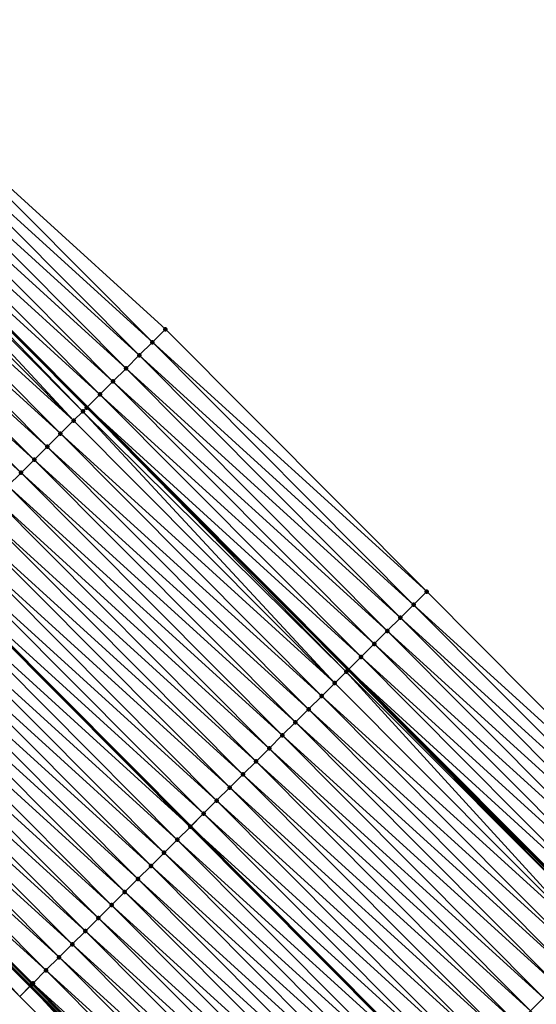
# Model space of a CAD drawing. Header units: feet. Extents: x 2017424 to 2024169, y 808042 to 818730.
# Tile 201 of 256: x 2020049 to 2020077, y 816366 to 816419. Entities that reach past the tile are written whole.
import ezdxf

# ---------------------------------------------------------------- set-up
doc = ezdxf.new("R2010")
doc.units = ezdxf.units.FT
doc.header["$MEASUREMENT"] = 0
for name, color, linetype, lineweight in [('EP_Travel Lane', 172, 'Continuous', 53), ('NB-Road Shots', 141, 'Continuous', 100), ('NB-Road X-Section', 40, 'Continuous', 13), ('STRIPING', 60, 'Continuous', 53)]:
    doc.layers.add(name, color=color, linetype=linetype, lineweight=lineweight)
doc.layers.add('I-77-MM15-17_NB-Surface-BORDER', color=7, linetype='Continuous')
doc.layers.add('I-77-MM15-17_NB-Surface-TIN', color=7, linetype='Continuous')

msp = doc.modelspace()

# ---------------------------------------------------------------- linework, layer by layer
at = {"layer": 'EP_Travel Lane'}
for points in [[(2020024.174802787, 816426.1364230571, 252.6429025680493), (2020038.290999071, 816411.9687442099, 252.5400440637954), (2020052.407135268, 816397.801125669, 252.4234063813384), (2020066.523231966, 816383.633546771, 252.2976877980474), (2020080.639307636, 816369.4659889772, 252.1671567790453), (2020094.755439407, 816355.298374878, 252.0494900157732), (2020108.871535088, 816341.1307970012, 251.9235514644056), (2020122.981531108, 816326.9878504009, 251.8133370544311), (2020137.116556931, 816312.8390451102, 251.7022013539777), (2020151.2515115, 816298.6903111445, 251.5728941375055), (2020165.386503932, 816284.5415392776, 251.4532394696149), (2020179.521550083, 816270.3927136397, 251.3472764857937), (2020193.656569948, 816256.2439143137, 251.2345956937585), (2020207.791639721, 816242.0950650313, 251.1346566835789), (2020221.926700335, 816227.9462249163, 251.0323693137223), (2020236.061735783, 816213.7974099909, 250.9236888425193), (2020250.196783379, 816199.6485829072, 250.8180728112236), (2020264.331814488, 816185.4993789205, 250.7127323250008), (2020278.466357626, 816171.3502540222, 250.5824235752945), (2020292.600869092, 816157.2011608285, 250.4449508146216), (2020306.735364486, 816143.052083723, 250.3038613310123), (2020320.869865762, 816128.903000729, 250.1640749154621)], [(2019992.839681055, 816423.1716852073, 253.2668412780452), (2020006.963552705, 816409.0117058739, 253.1565400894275), (2020021.087392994, 816394.8517579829, 253.03906060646), (2020035.211288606, 816380.6917546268, 252.9342555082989), (2020049.335151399, 816366.5317841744, 252.8219453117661), (2020063.459011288, 816352.3718166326, 252.7089502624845), (2020077.582784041, 816338.2119364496, 252.5759837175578), (2020091.706592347, 816324.0520206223, 252.4511570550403), (2020105.857211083, 816309.8762090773, 252.3227934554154), (2020119.992171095, 816295.7274696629, 252.1948623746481), (2020134.12716521, 816281.578696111, 252.0756448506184), (2020148.262167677, 816267.4299142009, 251.9585464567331), (2020162.397203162, 816253.2810992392, 251.8498517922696), (2020176.532263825, 816239.1322590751, 251.7476008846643), (2020190.667283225, 816224.9834602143, 251.6347999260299), (2020204.802320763, 816210.8346431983, 251.5266407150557), (2020218.937365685, 816196.6858187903, 251.4203377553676), (2020233.072381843, 816182.537023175, 251.3067483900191), (2020247.207159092, 816168.3880928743, 251.1935395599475), (2020261.341769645, 816154.2389423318, 251.0737336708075), (2020275.476418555, 816140.0897533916, 250.9626052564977), (2020289.610954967, 816125.9406770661, 250.826026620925), (2020303.745453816, 816111.7916383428, 250.6809946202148), (2020317.880009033, 816097.6425431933, 250.5486849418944)]]:
    msp.add_polyline3d(points, dxfattribs=at)
at = {"layer": 'I-77-MM15-17_NB-Surface-BORDER', "color": 3, "linetype": 'Continuous', "lineweight": -3}
for points in [[(2020027.009934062, 816428.9591917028, 252.3410633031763), (2020041.823034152, 816415.4853274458, 252.1697914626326), (2020056.636111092, 816402.0114864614, 251.993218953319), (2020070.74031327, 816387.8323110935, 251.8404894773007), (2020084.84456419, 816373.6530867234, 251.6989769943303), (2020098.948976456, 816359.4737001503, 251.5945066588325), (2020113.05333829, 816345.2943642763, 251.4784700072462), (2020127.148645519, 816331.1541688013, 251.397747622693), (2020140.57643914, 816316.2983815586, 251.3424818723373), (2020154.711350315, 816302.1496904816, 251.2021863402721), (2020168.139211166, 816287.2938359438, 251.1640300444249), (2020182.981408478, 816273.8520722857, 250.9816988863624), (2020197.116421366, 816259.7032793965, 250.8673031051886), (2020211.958686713, 816246.2614476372, 250.7023140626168), (2020226.093696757, 816232.1126575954, 250.5872110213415), (2020240.935940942, 816218.670847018, 250.416837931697), (2020254.363751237, 816203.8150430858, 250.3657764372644), (2020268.498717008, 816189.6659138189, 250.2696348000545), (2020282.63332753, 816175.5167418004, 250.1522604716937), (2020296.060671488, 816160.6606227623, 250.0810252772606), (2020310.195268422, 816146.5114643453, 249.9605953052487), (2020324.329785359, 816132.3623860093, 249.8220439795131)], [(2020317.248829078, 816097.0120964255, 250.539235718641), (2020303.158795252, 816111.2055821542, 250.6811507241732), (2020288.971237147, 816125.3016377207, 250.8237524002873), (2020274.729474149, 816139.3436045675, 250.9595687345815), (2020260.333417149, 816153.2317559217, 251.059228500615), (2020246.104638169, 816167.2868228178, 251.1804058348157), (2020232.436410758, 816181.901764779, 251.2948643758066), (2020217.593905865, 816195.343836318, 251.3988195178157), (2020203.611628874, 816209.6452403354, 251.5101614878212), (2020189.613945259, 816223.9313080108, 251.6144337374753), (2020175.794419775, 816238.3952131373, 251.7374749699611), (2020161.666832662, 816252.5514453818, 251.8491749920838), (2020147.795732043, 816266.9639683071, 251.9540292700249), (2020133.637683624, 816281.0897299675, 252.070712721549), (2020119.391364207, 816295.1273147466, 252.1863497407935), (2020105.061748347, 816309.0815927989, 252.3136572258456), (2020090.892849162, 816323.2427788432, 252.4283380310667), (2020076.974833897, 816337.6073539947, 252.5583992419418), (2020062.870558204, 816351.7866032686, 252.694222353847), (2020048.766186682, 816365.9659488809, 252.8080506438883), (2020034.477611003, 816379.9621572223, 252.911190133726), (2020020.642578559, 816394.4093375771, 253.0342317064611), (2020006.644911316, 816408.694767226, 253.1544835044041), (2019992.554436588, 816422.8879319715, 253.2687956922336)]]:
    msp.add_polyline3d(points, dxfattribs=at)
at = {"layer": 'I-77-MM15-17_NB-Surface-TIN', "color": 128, "linetype": 'Continuous', "lineweight": -3}
for points in [[(2020055.927403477, 816401.3059840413, 252.0554788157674), (2020041.823034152, 816415.4853274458, 252.1697914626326), (2020041.114364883, 816414.7797864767, 252.2408595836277)], [(2020055.927403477, 816401.3059840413, 252.0554788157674), (2020056.636111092, 816402.0114864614, 251.993218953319), (2020041.823034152, 816415.4853274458, 252.1697914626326)], [(2020055.218708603, 816400.6004688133, 252.1206649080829), (2020041.114364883, 816414.7797864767, 252.2408595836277), (2020040.405687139, 816414.0742540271, 252.3099812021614)], [(2020055.218708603, 816400.6004688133, 252.1206649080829), (2020055.927403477, 816401.3059840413, 252.0554788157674), (2020041.114364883, 816414.7797864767, 252.2408595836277)], [(2020054.510042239, 816399.8949249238, 252.1923994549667), (2020040.405687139, 816414.0742540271, 252.3099812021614), (2020039.697036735, 816413.3686940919, 252.3853825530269)], [(2020054.510042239, 816399.8949249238, 252.1923994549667), (2020055.218708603, 816400.6004688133, 252.1206649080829), (2020040.405687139, 816414.0742540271, 252.3099812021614)], [(2020053.801410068, 816399.1893466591, 252.2719878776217), (2020039.697036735, 816413.3686940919, 252.3853825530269), (2020038.988415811, 816412.66310452, 252.4675551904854)], [(2020053.801410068, 816399.1893466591, 252.2719878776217), (2020054.510042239, 816399.8949249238, 252.1923994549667), (2020039.697036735, 816413.3686940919, 252.3853825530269)], [(2020053.092815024, 816398.4837310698, 252.3601039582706), (2020038.988415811, 816412.66310452, 252.4675551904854), (2020038.290999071, 816411.9687442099, 252.5400440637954)], [(2020053.092815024, 816398.4837310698, 252.3601039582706), (2020053.801410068, 816399.1893466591, 252.2719878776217), (2020038.988415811, 816412.66310452, 252.4675551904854)], [(2020052.177258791, 816397.5723458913, 252.4370478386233), (2020038.279757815, 816411.9575522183, 252.5412124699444), (2020038.062259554, 816411.7410827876, 252.5551319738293)], [(2020038.279757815, 816411.9575522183, 252.5412124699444), (2020052.407135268, 816397.801125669, 252.4234063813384), (2020038.290999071, 816411.9687442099, 252.5400440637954)], [(2020052.384121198, 816397.7782147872, 252.4255310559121), (2020052.407135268, 816397.801125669, 252.4234063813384), (2020038.279757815, 816411.9575522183, 252.5412124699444)], [(2020052.177258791, 816397.5723458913, 252.4370478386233), (2020052.384121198, 816397.7782147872, 252.4255310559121), (2020038.279757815, 816411.9575522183, 252.5412124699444)], [(2020053.092815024, 816398.4837310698, 252.3601039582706), (2020038.290999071, 816411.9687442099, 252.5400440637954), (2020052.407135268, 816397.801125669, 252.4234063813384)], [(2020051.675247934, 816397.0728788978, 252.4497429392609), (2020038.062259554, 816411.7410827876, 252.5551319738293), (2020037.570889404, 816411.2522114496, 252.5665399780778)], [(2020051.675247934, 816397.0728788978, 252.4497429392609), (2020052.177258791, 816397.5723458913, 252.4370478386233), (2020038.062259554, 816411.7410827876, 252.5551319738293)], [(2020051.675247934, 816397.0728788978, 252.4497429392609), (2020037.570889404, 816411.2522114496, 252.5665399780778), (2020036.862018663, 816410.5468730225, 252.591332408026)], [(2020050.966383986, 816396.3675336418, 252.476094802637), (2020036.862018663, 816410.5468730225, 252.591332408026), (2020036.153154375, 816409.8415281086, 252.6176069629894)], [(2020050.966383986, 816396.3675336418, 252.476094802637), (2020051.675247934, 816397.0728788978, 252.4497429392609), (2020036.862018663, 816410.5468730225, 252.591332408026)], [(2020050.257512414, 816395.6621960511, 252.5006953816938), (2020036.153154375, 816409.8415281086, 252.6176069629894), (2020035.444302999, 816409.1361702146, 252.646847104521)], [(2020050.257512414, 816395.6621960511, 252.5006953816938), (2020050.966383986, 816396.3675336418, 252.476094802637), (2020036.153154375, 816409.8415281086, 252.6176069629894)], [(2020049.548666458, 816394.9568327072, 252.5311798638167), (2020035.444302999, 816409.1361702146, 252.646847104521), (2020034.735437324, 816408.4308266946, 252.672803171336)], [(2020049.548666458, 816394.9568327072, 252.5311798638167), (2020050.257512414, 816395.6621960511, 252.5006953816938), (2020035.444302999, 816409.1361702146, 252.646847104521)], [(2020048.839812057, 816394.2514778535, 252.5597245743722), (2020034.735437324, 816408.4308266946, 252.672803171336), (2020034.026560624, 816407.7254942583, 252.6962268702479)], [(2020048.839812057, 816394.2514778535, 252.5597245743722), (2020049.548666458, 816394.9568327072, 252.5311798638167), (2020034.735437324, 816408.4308266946, 252.672803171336)], [(2020048.130926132, 816393.5461546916, 252.581028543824), (2020048.839812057, 816394.2514778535, 252.5597245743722), (2020034.026560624, 816407.7254942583, 252.6962268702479)], [(2020070.74031327, 816387.8323110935, 251.8404894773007), (2020056.636111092, 816402.0114864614, 251.993218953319), (2020055.927403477, 816401.3059840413, 252.0554788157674)], [(2020070.031625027, 816387.1267891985, 251.9071996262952), (2020055.927403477, 816401.3059840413, 252.0554788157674), (2020055.218708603, 816400.6004688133, 252.1206649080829)], [(2020070.031625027, 816387.1267891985, 251.9071996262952), (2020070.74031327, 816387.8323110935, 251.8404894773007), (2020055.927403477, 816401.3059840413, 252.0554788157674)], [(2020069.322933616, 816386.4212704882, 251.9731821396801), (2020055.218708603, 816400.6004688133, 252.1206649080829), (2020054.510042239, 816399.8949249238, 252.1923994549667)], [(2020069.322933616, 816386.4212704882, 251.9731821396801), (2020070.031625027, 816387.1267891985, 251.9071996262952), (2020055.218708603, 816400.6004688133, 252.1206649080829)], [(2020068.614292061, 816385.7157016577, 252.0506158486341), (2020054.510042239, 816399.8949249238, 252.1923994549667), (2020053.801410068, 816399.1893466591, 252.2719878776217)], [(2020068.614292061, 816385.7157016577, 252.0506158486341), (2020069.322933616, 816386.4212704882, 251.9731821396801), (2020054.510042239, 816399.8949249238, 252.1923994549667)], [(2020067.905617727, 816385.0101657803, 252.120520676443), (2020053.801410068, 816399.1893466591, 252.2719878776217), (2020053.092815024, 816398.4837310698, 252.3601039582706)], [(2020067.905617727, 816385.0101657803, 252.120520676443), (2020068.614292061, 816385.7157016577, 252.0506158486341), (2020053.801410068, 816399.1893466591, 252.2719878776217)], [(2020067.197077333, 816384.3044952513, 252.2211898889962), (2020053.092815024, 816398.4837310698, 252.3601039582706), (2020052.407135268, 816397.801125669, 252.4234063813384)], [(2020067.197077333, 816384.3044952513, 252.2211898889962), (2020067.905617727, 816385.0101657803, 252.120520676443), (2020053.092815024, 816398.4837310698, 252.3601039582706)], [(2020065.77956123, 816382.8935918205, 252.3225417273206), (2020052.177258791, 816397.5723458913, 252.4370478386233), (2020051.675247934, 816397.0728788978, 252.4497429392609)], [(2020066.392207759, 816383.5031295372, 252.30754413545), (2020052.384121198, 816397.7782147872, 252.4255310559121), (2020052.177258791, 816397.5723458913, 252.4370478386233)], [(2020065.77956123, 816382.8935918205, 252.3225417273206), (2020066.392207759, 816383.5031295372, 252.30754413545), (2020052.177258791, 816397.5723458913, 252.4370478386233)], [(2020052.384121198, 816397.7782147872, 252.4255310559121), (2020066.523231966, 816383.633546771, 252.2976877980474), (2020052.407135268, 816397.801125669, 252.4234063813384)], [(2020066.488448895, 816383.5989132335, 252.3016365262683), (2020066.523231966, 816383.633546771, 252.2976877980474), (2020052.384121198, 816397.7782147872, 252.4255310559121)], [(2020066.392207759, 816383.5031295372, 252.30754413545), (2020066.488448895, 816383.5989132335, 252.3016365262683), (2020052.384121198, 816397.7782147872, 252.4255310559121)], [(2020067.197077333, 816384.3044952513, 252.2211898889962), (2020052.407135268, 816397.801125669, 252.4234063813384), (2020066.523231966, 816383.633546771, 252.2976877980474)], [(2020065.77956123, 816382.8935918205, 252.3225417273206), (2020051.675247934, 816397.0728788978, 252.4497429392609), (2020050.966383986, 816396.3675336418, 252.476094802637)], [(2020065.070694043, 816382.1882498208, 252.3481504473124), (2020050.966383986, 816396.3675336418, 252.476094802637), (2020050.257512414, 816395.6621960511, 252.5006953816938)], [(2020065.070694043, 816382.1882498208, 252.3481504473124), (2020065.77956123, 816382.8935918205, 252.3225417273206), (2020050.966383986, 816396.3675336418, 252.476094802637)], [(2020064.361821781, 816381.4829129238, 252.3725933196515), (2020050.257512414, 816395.6621960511, 252.5006953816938), (2020049.548666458, 816394.9568327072, 252.5311798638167)], [(2020064.361821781, 816381.4829129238, 252.3725933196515), (2020065.070694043, 816382.1882498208, 252.3481504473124), (2020050.257512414, 816395.6621960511, 252.5006953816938)], [(2020063.652970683, 816380.7775547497, 252.4018974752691), (2020049.548666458, 816394.9568327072, 252.5311798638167), (2020048.839812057, 816394.2514778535, 252.5597245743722)], [(2020063.652970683, 816380.7775547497, 252.4018974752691), (2020064.361821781, 816381.4829129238, 252.3725933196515), (2020049.548666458, 816394.9568327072, 252.5311798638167)], [(2020062.944128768, 816380.0721873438, 252.4333108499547), (2020048.839812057, 816394.2514778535, 252.5597245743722), (2020048.130926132, 816393.5461546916, 252.581028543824)], [(2020062.944128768, 816380.0721873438, 252.4333108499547), (2020063.652970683, 816380.7775547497, 252.4018974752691), (2020048.839812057, 816394.2514778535, 252.5597245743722)], [(2020062.235241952, 816379.3668650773, 252.4544110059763), (2020048.130926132, 816393.5461546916, 252.581028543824), (2020047.422031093, 816392.840840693, 252.600238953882)], [(2020062.235241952, 816379.3668650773, 252.4544110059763), (2020062.944128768, 816380.0721873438, 252.4333108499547), (2020048.130926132, 816393.5461546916, 252.581028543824)], [(2020061.526340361, 816378.6615576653, 252.4721173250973), (2020047.422031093, 816392.840840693, 252.600238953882), (2020046.713135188, 816392.1355275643, 252.6192505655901)], [(2020061.526340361, 816378.6615576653, 252.4721173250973), (2020062.235241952, 816379.3668650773, 252.4544110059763), (2020047.422031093, 816392.840840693, 252.600238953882)], [(2020060.817448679, 816377.9562402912, 252.4920997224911), (2020046.713135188, 816392.1355275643, 252.6192505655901), (2020046.004243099, 816391.4302105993, 252.6391386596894)], [(2020060.817448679, 816377.9562402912, 252.4920997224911), (2020061.526340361, 816378.6615576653, 252.4721173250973), (2020046.713135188, 816392.1355275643, 252.6192505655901)], [(2020060.108559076, 816377.2509208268, 252.5125596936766), (2020046.004243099, 816391.4302105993, 252.6391386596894), (2020045.295375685, 816390.7248688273, 252.6646945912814)], [(2020060.108559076, 816377.2509208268, 252.5125596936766), (2020060.817448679, 816377.9562402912, 252.4920997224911), (2020046.004243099, 816391.4302105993, 252.6391386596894)], [(2020059.399690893, 816376.5455798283, 252.5379396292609), (2020045.295375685, 816390.7248688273, 252.6646945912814), (2020044.586507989, 816390.0195273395, 252.6901855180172)], [(2020059.399690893, 816376.5455798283, 252.5379396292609), (2020060.108559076, 816377.2509208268, 252.5125596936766), (2020045.295375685, 816390.7248688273, 252.6646945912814)], [(2020058.690833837, 816375.8402276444, 252.5658751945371), (2020044.586507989, 816390.0195273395, 252.6901855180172), (2020043.885685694, 816389.322309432, 252.7018126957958)], [(2020058.690833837, 816375.8402276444, 252.5658751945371), (2020059.399690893, 816376.5455798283, 252.5379396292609), (2020044.586507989, 816390.0195273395, 252.6901855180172)], [(2020057.981912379, 816375.1349402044, 252.5790184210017), (2020043.87758052, 816389.314245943, 252.7019471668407), (2020043.16868591, 816388.6089315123, 252.7212562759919)], [(2020043.87758052, 816389.314245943, 252.7019471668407), (2020057.990017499, 816375.1430037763, 252.5788681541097), (2020043.885685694, 816389.322309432, 252.7018126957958)], [(2020057.981912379, 816375.1349402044, 252.5790184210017), (2020057.990017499, 816375.1430037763, 252.5788681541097), (2020043.87758052, 816389.314245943, 252.7019471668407)], [(2020058.690833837, 816375.8402276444, 252.5658751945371), (2020043.885685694, 816389.322309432, 252.7018126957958), (2020057.990017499, 816375.1430037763, 252.5788681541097)], [(2020057.273039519, 816374.4296039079, 252.603324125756), (2020043.16868591, 816388.6089315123, 252.7212562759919), (2020042.459784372, 816387.9036240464, 252.7389740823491)], [(2020057.273039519, 816374.4296039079, 252.603324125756), (2020057.981912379, 816375.1349402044, 252.5790184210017), (2020043.16868591, 816388.6089315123, 252.7212562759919)], [(2020056.564155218, 816373.7242791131, 252.625001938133), (2020042.459784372, 816387.9036240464, 252.7389740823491), (2020041.750896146, 816387.1983031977, 252.7597495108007)], [(2020056.564155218, 816373.7242791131, 252.625001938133), (2020057.273039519, 816374.4296039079, 252.603324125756), (2020042.459784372, 816387.9036240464, 252.7389740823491)], [(2020084.84456419, 816373.6530867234, 251.6989769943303), (2020070.74031327, 816387.8323110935, 251.8404894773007), (2020070.031625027, 816387.1267891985, 251.9071996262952)], [(2020055.855272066, 816373.0189531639, 252.6469435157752), (2020041.750896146, 816387.1983031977, 252.7597495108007), (2020041.042018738, 816386.4929714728, 252.7830099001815)], [(2020055.855272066, 816373.0189531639, 252.6469435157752), (2020056.564155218, 816373.7242791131, 252.625001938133), (2020041.750896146, 816387.1983031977, 252.7597495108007)], [(2020084.135894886, 816372.9475457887, 251.7700366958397), (2020070.031625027, 816387.1267891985, 251.9071996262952), (2020069.322933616, 816386.4212704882, 251.9731821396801)], [(2020084.135894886, 816372.9475457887, 251.7700366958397), (2020084.84456419, 816373.6530867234, 251.6989769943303), (2020070.031625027, 816387.1267891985, 251.9071996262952)], [(2020055.146377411, 816372.3136387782, 252.6662431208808), (2020041.042018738, 816386.4929714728, 252.7830099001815), (2020040.333148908, 816385.787632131, 252.8080105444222)], [(2020055.146377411, 816372.3136387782, 252.6662431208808), (2020055.855272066, 816373.0189531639, 252.6469435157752), (2020041.042018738, 816386.4929714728, 252.7830099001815)], [(2020083.427229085, 816372.2420013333, 251.8419007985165), (2020069.322933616, 816386.4212704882, 251.9731821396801), (2020068.614292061, 816385.7157016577, 252.0506158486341)], [(2020083.427229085, 816372.2420013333, 251.8419007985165), (2020084.135894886, 816372.9475457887, 251.7700366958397), (2020069.322933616, 816386.4212704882, 251.9731821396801)], [(2020054.437504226, 816371.6083028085, 252.6904741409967), (2020040.333148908, 816385.787632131, 252.8080105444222), (2020039.624263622, 816385.0823083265, 252.8294613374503)], [(2020054.437504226, 816371.6083028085, 252.6904741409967), (2020055.146377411, 816372.3136387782, 252.6662431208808), (2020040.333148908, 816385.787632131, 252.8080105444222)], [(2020082.718588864, 816371.5364311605, 251.9196406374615), (2020068.614292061, 816385.7157016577, 252.0506158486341), (2020067.905617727, 816385.0101657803, 252.120520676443)], [(2020082.718588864, 816371.5364311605, 251.9196406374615), (2020083.427229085, 816372.2420013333, 251.8419007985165), (2020068.614292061, 816385.7157016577, 252.0506158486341)], [(2020053.728621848, 816370.902976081, 252.7125935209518), (2020039.624263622, 816385.0823083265, 252.8294613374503), (2020038.915353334, 816384.3770096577, 252.8451692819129)], [(2020053.728621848, 816370.902976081, 252.7125935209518), (2020054.437504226, 816371.6083028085, 252.6904741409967), (2020039.624263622, 816385.0823083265, 252.8294613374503)], [(2020082.009926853, 816370.8308828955, 251.9923751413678), (2020067.905617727, 816385.0101657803, 252.120520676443), (2020067.197077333, 816384.3044952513, 252.2211898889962)], [(2020082.009926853, 816370.8308828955, 251.9923751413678), (2020082.718588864, 816371.5364311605, 251.9196406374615), (2020067.905617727, 816385.0101657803, 252.120520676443)], [(2020053.019723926, 816370.1976649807, 252.7311425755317), (2020038.915353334, 816384.3770096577, 252.8451692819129), (2020038.206416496, 816383.6717376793, 252.8547791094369)], [(2020053.019723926, 816370.1976649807, 252.7311425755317), (2020053.728621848, 816370.902976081, 252.7125935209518), (2020038.915353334, 816384.3770096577, 252.8451692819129)], [(2020081.301401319, 816370.1251974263, 252.0964573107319), (2020067.197077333, 816384.3044952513, 252.2211898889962), (2020066.523231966, 816383.633546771, 252.2976877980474)], [(2020081.301401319, 816370.1251974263, 252.0964573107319), (2020082.009926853, 816370.8308828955, 251.9923751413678), (2020067.197077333, 816384.3044952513, 252.2211898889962)], [(2020052.310800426, 816369.4923795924, 252.7438170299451), (2020038.206416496, 816383.6717376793, 252.8547791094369), (2020037.497495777, 816382.9664494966, 252.86809123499)], [(2020052.310800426, 816369.4923795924, 252.7438170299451), (2020053.019723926, 816370.1976649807, 252.7311425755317), (2020038.206416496, 816383.6717376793, 252.8547791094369)], [(2020079.883864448, 816368.7143148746, 252.1930377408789), (2020066.392207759, 816383.5031295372, 252.30754413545), (2020065.77956123, 816382.8935918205, 252.3225417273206)], [(2020080.521808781, 816369.3490299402, 252.176512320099), (2020066.488448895, 816383.5989132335, 252.3016365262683), (2020066.392207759, 816383.5031295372, 252.30754413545)], [(2020079.883864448, 816368.7143148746, 252.1930377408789), (2020080.521808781, 816369.3490299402, 252.176512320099), (2020066.392207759, 816383.5031295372, 252.30754413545)], [(2020066.488448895, 816383.5989132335, 252.3016365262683), (2020080.639307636, 816369.4659889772, 252.1671567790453), (2020066.523231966, 816383.633546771, 252.2976877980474)], [(2020080.592752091, 816369.4196363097, 252.1721280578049), (2020080.639307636, 816369.4659889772, 252.1671567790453), (2020066.488448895, 816383.5989132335, 252.3016365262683)], [(2020080.521808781, 816369.3490299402, 252.176512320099), (2020080.592752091, 816369.4196363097, 252.1721280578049), (2020066.488448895, 816383.5989132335, 252.3016365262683)], [(2020081.301401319, 816370.1251974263, 252.0964573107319), (2020066.523231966, 816383.633546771, 252.2976877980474), (2020080.639307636, 816369.4659889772, 252.1671567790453)], [(2020051.60187175, 816368.7870994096, 252.755302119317), (2020037.497495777, 816382.9664494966, 252.86809123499), (2020036.788601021, 816382.2611352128, 252.8873667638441)], [(2020051.60187175, 816368.7870994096, 252.755302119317), (2020052.310800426, 816369.4923795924, 252.7438170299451), (2020037.497495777, 816382.9664494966, 252.86809123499)], [(2020079.883864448, 816368.7143148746, 252.1930377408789), (2020065.77956123, 816382.8935918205, 252.3225417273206), (2020065.070694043, 816382.1882498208, 252.3481504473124)], [(2020050.892965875, 816368.081796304, 252.7720245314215), (2020036.788601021, 816382.2611352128, 252.8873667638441), (2020036.079700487, 816381.5558267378, 252.905315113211)], [(2020050.892965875, 816368.081796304, 252.7720245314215), (2020051.60187175, 816368.7870994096, 252.755302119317), (2020036.788601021, 816382.2611352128, 252.8873667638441)], [(2020079.175019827, 816368.0089501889, 252.2238290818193), (2020065.070694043, 816382.1882498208, 252.3481504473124), (2020064.361821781, 816381.4829129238, 252.3725933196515)], [(2020079.175019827, 816368.0089501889, 252.2238290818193), (2020079.883864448, 816368.7143148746, 252.1930377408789), (2020065.070694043, 816382.1882498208, 252.3481504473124)], [(2020050.184073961, 816367.376479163, 252.7919537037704), (2020036.079700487, 816381.5558267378, 252.905315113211), (2020035.370854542, 816380.8504633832, 252.935802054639)], [(2020050.184073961, 816367.376479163, 252.7919537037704), (2020050.892965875, 816368.081796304, 252.7720245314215), (2020036.079700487, 816381.5558267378, 252.905315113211)], [(2020078.466144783, 816367.3036160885, 252.2476324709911), (2020064.361821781, 816381.4829129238, 252.3725933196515), (2020063.652970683, 816380.7775547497, 252.4018974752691)], [(2020078.466144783, 816367.3036160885, 252.2476324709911), (2020079.175019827, 816368.0089501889, 252.2238290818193), (2020064.361821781, 816381.4829129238, 252.3725933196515)], [(2020049.359920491, 816366.5564170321, 252.8225501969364), (2020035.278865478, 816380.7589578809, 252.9361276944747), (2020035.211288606, 816380.6917546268, 252.9342555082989)], [(2020049.359920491, 816366.5564170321, 252.8225501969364), (2020035.211288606, 816380.6917546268, 252.9342555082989), (2020049.335151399, 816366.5317841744, 252.8219453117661)], [(2020048.766186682, 816365.9659488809, 252.8080506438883), (2020049.335151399, 816366.5317841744, 252.8219453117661), (2020035.211288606, 816380.6917546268, 252.9342555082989)], [(2020049.423192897, 816366.6193458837, 252.8235835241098), (2020035.317354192, 816380.7972404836, 252.9364263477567), (2020035.278865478, 816380.7589578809, 252.9361276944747)], [(2020049.359920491, 816366.5564170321, 252.8225501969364), (2020049.423192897, 816366.6193458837, 252.8235835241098), (2020035.278865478, 816380.7589578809, 252.9361276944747)], [(2020049.423192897, 816366.6193458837, 252.8235835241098), (2020035.370854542, 816380.8504633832, 252.935802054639), (2020035.317354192, 816380.7972404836, 252.9364263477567)], [(2020049.423192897, 816366.6193458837, 252.8235835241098), (2020049.475230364, 816366.6711134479, 252.8229807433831), (2020035.370854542, 816380.8504633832, 252.935802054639)], [(2020049.475230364, 816366.6711134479, 252.8229807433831), (2020050.184073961, 816367.376479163, 252.7919537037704), (2020035.370854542, 816380.8504633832, 252.935802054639)], [(2020077.757295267, 816366.5982563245, 252.2772993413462), (2020063.652970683, 816380.7775547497, 252.4018974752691), (2020062.944128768, 816380.0721873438, 252.4333108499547)], [(2020077.757295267, 816366.5982563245, 252.2772993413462), (2020078.466144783, 816367.3036160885, 252.2476324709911), (2020063.652970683, 816380.7775547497, 252.4018974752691)], [(2020077.048436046, 816365.8929063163, 252.3047372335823), (2020062.944128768, 816380.0721873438, 252.4333108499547), (2020062.235241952, 816379.3668650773, 252.4544110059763)], [(2020077.048436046, 816365.8929063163, 252.3047372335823), (2020077.757295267, 816366.5982563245, 252.2772993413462), (2020062.944128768, 816380.0721873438, 252.4333108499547)], [(2020076.339556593, 816365.1875766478, 252.3275280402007), (2020062.235241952, 816379.3668650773, 252.4544110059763), (2020061.526340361, 816378.6615576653, 252.4721173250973)], [(2020076.339556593, 816365.1875766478, 252.3275280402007), (2020077.048436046, 816365.8929063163, 252.3047372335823), (2020062.235241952, 816379.3668650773, 252.4544110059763)], [(2020075.630668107, 816364.4822560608, 252.3482439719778), (2020061.526340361, 816378.6615576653, 252.4721173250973), (2020060.817448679, 816377.9562402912, 252.4920997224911)], [(2020075.630668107, 816364.4822560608, 252.3482439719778), (2020076.339556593, 816365.1875766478, 252.3275280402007), (2020061.526340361, 816378.6615576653, 252.4721173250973)], [(2020074.921770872, 816363.7769442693, 252.3669503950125), (2020060.817448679, 816377.9562402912, 252.4920997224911), (2020060.108559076, 816377.2509208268, 252.5125596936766)], [(2020074.921770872, 816363.7769442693, 252.3669503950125), (2020075.630668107, 816364.4822560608, 252.3482439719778), (2020060.817448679, 816377.9562402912, 252.4920997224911)], [(2020074.212879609, 816363.0716264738, 252.3870285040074), (2020060.108559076, 816377.2509208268, 252.5125596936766), (2020059.399690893, 816376.5455798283, 252.5379396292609)], [(2020074.212879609, 816363.0716264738, 252.3870285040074), (2020074.921770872, 816363.7769442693, 252.3669503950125), (2020060.108559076, 816377.2509208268, 252.5125596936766)], [(2020073.504015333, 816362.3662815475, 252.4133053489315), (2020059.399690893, 816376.5455798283, 252.5379396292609), (2020058.690833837, 816375.8402276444, 252.5658751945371)], [(2020073.504015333, 816362.3662815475, 252.4133053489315), (2020074.212879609, 816363.0716264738, 252.3870285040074), (2020059.399690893, 816376.5455798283, 252.5379396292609)], [(2020072.795148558, 816361.6609391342, 252.4390079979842), (2020058.690833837, 816375.8402276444, 252.5658751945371), (2020057.990017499, 816375.1430037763, 252.5788681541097)], [(2020072.795148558, 816361.6609391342, 252.4390079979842), (2020073.504015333, 816362.3662815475, 252.4133053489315), (2020058.690833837, 816375.8402276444, 252.5658751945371)], [(2020072.086223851, 816360.9556549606, 252.4514044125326), (2020057.981912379, 816375.1349402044, 252.5790184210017), (2020057.273039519, 816374.4296039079, 252.603324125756)], [(2020057.981912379, 816375.1349402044, 252.5790184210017), (2020072.094329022, 816360.9637185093, 252.4512626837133), (2020057.990017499, 816375.1430037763, 252.5788681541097)], [(2020072.086223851, 816360.9556549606, 252.4514044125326), (2020072.094329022, 816360.9637185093, 252.4512626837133), (2020057.981912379, 816375.1349402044, 252.5790184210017)], [(2020072.795148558, 816361.6609391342, 252.4390079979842), (2020057.990017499, 816375.1430037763, 252.5788681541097), (2020072.094329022, 816360.9637185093, 252.4512626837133)], [(2020071.377350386, 816360.2503192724, 252.4755705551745), (2020057.273039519, 816374.4296039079, 252.603324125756), (2020056.564155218, 816373.7242791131, 252.625001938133)], [(2020071.377350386, 816360.2503192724, 252.4755705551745), (2020072.086223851, 816360.9556549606, 252.4514044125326), (2020057.273039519, 816374.4296039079, 252.603324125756)], [(2020070.668469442, 816359.5449911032, 252.4980188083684), (2020056.564155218, 816373.7242791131, 252.625001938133), (2020055.855272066, 816373.0189531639, 252.6469435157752)], [(2020070.668469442, 816359.5449911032, 252.4980188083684), (2020071.377350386, 816360.2503192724, 252.4755705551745), (2020056.564155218, 816373.7242791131, 252.625001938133)], [(2020069.959599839, 816358.839651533, 252.5230719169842), (2020055.855272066, 816373.0189531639, 252.6469435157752), (2020055.146377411, 816372.3136387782, 252.6662431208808)], [(2020069.959599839, 816358.839651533, 252.5230719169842), (2020070.668469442, 816359.5449911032, 252.4980188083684), (2020055.855272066, 816373.0189531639, 252.6469435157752)], [(2020069.250729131, 816358.1343130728, 252.5478714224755), (2020055.146377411, 816372.3136387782, 252.6662431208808), (2020054.437504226, 816371.6083028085, 252.6904741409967)], [(2020069.250729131, 816358.1343130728, 252.5478714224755), (2020069.959599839, 816358.839651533, 252.5230719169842), (2020055.146377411, 816372.3136387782, 252.6662431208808)], [(2020068.541852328, 816357.4289807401, 252.5712709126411), (2020054.437504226, 816371.6083028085, 252.6904741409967), (2020053.728621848, 816370.902976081, 252.7125935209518)], [(2020068.541852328, 816357.4289807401, 252.5712709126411), (2020069.250729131, 816358.1343130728, 252.5478714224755), (2020054.437504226, 816371.6083028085, 252.6904741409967)], [(2020067.832967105, 816356.7236568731, 252.5927362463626), (2020053.728621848, 816370.902976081, 252.7125935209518), (2020053.019723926, 816370.1976649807, 252.7311425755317)], [(2020067.832967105, 816356.7236568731, 252.5927362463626), (2020068.541852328, 816357.4289807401, 252.5712709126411), (2020053.728621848, 816370.902976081, 252.7125935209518)], [(2020067.12406536, 816356.018349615, 252.6104068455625), (2020053.019723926, 816370.1976649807, 252.7311425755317), (2020052.310800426, 816369.4923795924, 252.7438170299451)], [(2020067.12406536, 816356.018349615, 252.6104068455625), (2020067.832967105, 816356.7236568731, 252.5927362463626), (2020053.019723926, 816370.1976649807, 252.7311425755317)], [(2020066.415150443, 816355.3130555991, 252.6250519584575), (2020052.310800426, 816369.4923795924, 252.7438170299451), (2020051.60187175, 816368.7870994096, 252.755302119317)], [(2020066.415150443, 816355.3130555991, 252.6250519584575), (2020067.12406536, 816356.018349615, 252.6104068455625), (2020052.310800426, 816369.4923795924, 252.7438170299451)], [(2020065.706226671, 816354.6077704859, 252.6376630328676), (2020051.60187175, 816368.7870994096, 252.755302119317), (2020050.892965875, 816368.081796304, 252.7720245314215)], [(2020065.706226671, 816354.6077704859, 252.6376630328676), (2020066.415150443, 816355.3130555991, 252.6250519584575), (2020051.60187175, 816368.7870994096, 252.755302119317)], [(2020064.997334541, 816353.902453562, 252.6575420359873), (2020050.892965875, 816368.081796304, 252.7720245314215), (2020050.184073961, 816367.376479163, 252.7919537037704)], [(2020064.997334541, 816353.902453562, 252.6575420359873), (2020065.706226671, 816354.6077704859, 252.6376630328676), (2020050.892965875, 816368.081796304, 252.7720245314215)], [(2020064.288443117, 816353.1971359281, 252.6775832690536), (2020050.184073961, 816367.376479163, 252.7919537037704), (2020049.475230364, 816366.6711134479, 252.8229807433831)], [(2020064.288443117, 816353.1971359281, 252.6775832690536), (2020064.997334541, 816353.902453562, 252.6575420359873), (2020050.184073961, 816367.376479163, 252.7919537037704)], [(2020063.567863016, 816352.4800771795, 252.7107443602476), (2020049.475230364, 816366.6711134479, 252.8229807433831), (2020049.423192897, 816366.6193458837, 252.8235835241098)], [(2020063.567863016, 816352.4800771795, 252.7107443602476), (2020063.579608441, 816352.4917612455, 252.710658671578), (2020049.475230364, 816366.6711134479, 252.8229807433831)], [(2020063.579608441, 816352.4917612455, 252.710658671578), (2020064.288443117, 816353.1971359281, 252.6775832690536), (2020049.475230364, 816366.6711134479, 252.8229807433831)], [(2020062.870558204, 816351.7866032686, 252.694222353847), (2020049.335151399, 816366.5317841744, 252.8219453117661), (2020048.766186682, 816365.9659488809, 252.8080506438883)], [(2020049.359920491, 816366.5564170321, 252.8225501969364), (2020049.335151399, 816366.5317841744, 252.8219453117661), (2020063.459011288, 816352.3718166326, 252.7089502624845)], [(2020062.870558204, 816351.7866032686, 252.694222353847), (2020063.459011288, 816352.3718166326, 252.7089502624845), (2020049.335151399, 816366.5317841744, 252.8219453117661)], [(2020063.492234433, 816352.4048568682, 252.7097817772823), (2020049.423192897, 816366.6193458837, 252.8235835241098), (2020049.359920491, 816366.5564170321, 252.8225501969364)], [(2020063.492234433, 816352.4048568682, 252.7097817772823), (2020049.359920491, 816366.5564170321, 252.8225501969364), (2020063.459011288, 816352.3718166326, 252.7089502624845)], [(2020063.492234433, 816352.4048568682, 252.7097817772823), (2020063.567863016, 816352.4800771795, 252.7107443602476), (2020049.423192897, 816366.6193458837, 252.8235835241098)], [(2020091.152739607, 816351.7136290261, 252.1753045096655), (2020077.048436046, 816365.8929063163, 252.3047372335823), (2020076.339556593, 816365.1875766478, 252.3275280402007)]]:
    msp.add_3dface(points, dxfattribs=at)
at = {"layer": 'NB-Road Shots', "lineweight": 100}
for p in [(2020056.636111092, 816402.0114864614, 251.993218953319), (2020055.927403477, 816401.3059840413, 252.0554788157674), (2020055.218708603, 816400.6004688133, 252.1206649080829), (2020054.510042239, 816399.8949249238, 252.1923994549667), (2020053.801410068, 816399.1893466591, 252.2719878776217), (2020053.092815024, 816398.4837310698, 252.3601039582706), (2020052.177258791, 816397.5723458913, 252.4370478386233), (2020052.384121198, 816397.7782147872, 252.4255310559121), (2020051.675247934, 816397.0728788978, 252.4497429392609), (2020050.966383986, 816396.3675336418, 252.476094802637), (2020050.257512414, 816395.6621960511, 252.5006953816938), (2020049.548666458, 816394.9568327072, 252.5311798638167), (2020048.839812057, 816394.2514778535, 252.5597245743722), (2020070.74031327, 816387.8323110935, 251.8404894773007), (2020070.031625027, 816387.1267891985, 251.9071996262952), (2020069.322933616, 816386.4212704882, 251.9731821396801), (2020068.614292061, 816385.7157016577, 252.0506158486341), (2020067.905617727, 816385.0101657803, 252.120520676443), (2020067.197077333, 816384.3044952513, 252.2211898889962), (2020066.392207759, 816383.5031295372, 252.30754413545), (2020066.488448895, 816383.5989132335, 252.3016365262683), (2020065.77956123, 816382.8935918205, 252.3225417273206), (2020065.070694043, 816382.1882498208, 252.3481504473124), (2020064.361821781, 816381.4829129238, 252.3725933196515), (2020063.652970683, 816380.7775547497, 252.4018974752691), (2020062.944128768, 816380.0721873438, 252.4333108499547), (2020062.235241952, 816379.3668650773, 252.4544110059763), (2020061.526340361, 816378.6615576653, 252.4721173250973), (2020060.817448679, 816377.9562402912, 252.4920997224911), (2020060.108559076, 816377.2509208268, 252.5125596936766), (2020059.399690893, 816376.5455798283, 252.5379396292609), (2020058.690833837, 816375.8402276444, 252.5658751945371), (2020057.981912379, 816375.1349402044, 252.5790184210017), (2020057.273039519, 816374.4296039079, 252.603324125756), (2020056.564155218, 816373.7242791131, 252.625001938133), (2020055.855272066, 816373.0189531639, 252.6469435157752), (2020055.146377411, 816372.3136387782, 252.6662431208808), (2020054.437504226, 816371.6083028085, 252.6904741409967), (2020053.728621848, 816370.902976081, 252.7125935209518), (2020053.019723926, 816370.1976649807, 252.7311425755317), (2020052.310800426, 816369.4923795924, 252.7438170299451), (2020051.60187175, 816368.7870994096, 252.755302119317), (2020050.892965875, 816368.081796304, 252.7720245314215), (2020050.184073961, 816367.376479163, 252.7919537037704), (2020049.475230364, 816366.6711134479, 252.8229807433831), (2020049.359920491, 816366.5564170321, 252.8225501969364), (2020049.423192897, 816366.6193458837, 252.8235835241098)]:
    msp.add_point(p, dxfattribs=at)
at = {"layer": 'NB-Road X-Section', "extrusion": (-0.7052164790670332, 0.7089651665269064, 0.006173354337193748), "elevation": -845775.0847644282, "flags": 128}
msp.add_lwpolyline([(-2007928.203199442, 5473.366803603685), (-2007927.203199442, 5473.429064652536), (-2007926.203199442, 5473.494251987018), (-2007925.203199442, 5473.565987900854), (-2007924.203199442, 5473.645577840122), (-2007923.203199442, 5473.733695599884), (-2007922.203199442, 5473.799123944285), (-2007921.911353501, 5473.810640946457), (-2007921.203199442, 5473.823336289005), (-2007920.203199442, 5473.849688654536), (-2007919.203199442, 5473.874289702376), (-2007918.203199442, 5473.904774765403), (-2007917.203199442, 5473.933320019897), (-2007916.203199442, 5473.954624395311), (-2007915.203199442, 5473.973835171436), (-2007914.203199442, 5473.992847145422), (-2007913.203199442, 5474.012735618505), (-2007912.203199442, 5474.038292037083), (-2007911.203199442, 5474.063783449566), (-2007910.203199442, 5474.075545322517), (-2007909.203199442, 5474.094854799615), (-2007908.203199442, 5474.112572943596), (-2007907.203199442, 5474.13334876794), (-2007906.203199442, 5474.156609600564), (-2007905.203199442, 5474.18161072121), (-2007904.203199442, 5474.203061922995), (-2007903.203199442, 5474.218770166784), (-2007902.203199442, 5474.228380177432), (-2007901.203199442, 5474.241692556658), (-2007900.203199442, 5474.260968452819), (-2007899.203199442, 5474.278917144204), (-2007898.203199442, 5474.309404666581), (-2007898.127734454, 5474.310028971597), (-2007898.073448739, 5474.309730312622), (-2007897.203199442, 5474.292634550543), (-2007896.94344874, 5474.284792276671)], dxfattribs=at)
at = {"layer": 'NB-Road X-Section', "extrusion": (-0.7052164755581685, 0.7089651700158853, 0.006173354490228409), "elevation": -845795.0748279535, "flags": 128}
msp.add_lwpolyline([(-2007928.207384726, 5473.337608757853), (-2007927.207384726, 5473.404320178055), (-2007926.207384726, 5473.470303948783), (-2007925.207384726, 5473.547739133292), (-2007924.207384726, 5473.617645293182), (-2007923.207384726, 5473.718316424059), (-2007922.207384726, 5473.798764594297), (-2007922.071602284, 5473.804672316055), (-2007921.207384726, 5473.819670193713), (-2007920.207384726, 5473.845279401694), (-2007919.207384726, 5473.869722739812), (-2007918.207384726, 5473.89902745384), (-2007917.207384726, 5473.930441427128), (-2007916.207384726, 5473.951541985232), (-2007915.207384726, 5473.969248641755), (-2007914.207384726, 5473.989231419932), (-2007913.207384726, 5474.009691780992), (-2007912.207384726, 5474.035072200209), (-2007911.207384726, 5474.06300829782), (-2007910.207384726, 5474.076151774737), (-2007909.207384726, 5474.100457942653), (-2007908.207384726, 5474.122136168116), (-2007907.207384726, 5474.144078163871), (-2007906.207384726, 5474.163378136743), (-2007905.207384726, 5474.187609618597), (-2007904.207384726, 5474.209729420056), (-2007903.207384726, 5474.2282788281), (-2007902.207384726, 5474.240953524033), (-2007901.207384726, 5474.25243883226), (-2007900.207384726, 5474.269161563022), (-2007899.207384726, 5474.289091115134), (-2007898.207384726, 5474.320118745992), (-2007898.133983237, 5474.320721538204), (-2007898.044745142, 5474.31968819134), (-2007897.207384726, 5474.305188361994)], dxfattribs=at)
at = {"layer": 'NB-Road X-Section', "extrusion": (-0.7052164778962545, 0.7089651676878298, 0.006173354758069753), "elevation": -845815.0814515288, "flags": 128}
msp.add_lwpolyline([(-2007928.20459389, 5473.319830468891), (-2007927.20459389, 5473.39089152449), (-2007926.204593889, 5473.46275699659), (-2007925.20459389, 5473.540498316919), (-2007924.20459389, 5473.613234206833), (-2007923.20459389, 5473.717318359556), (-2007922.20459389, 5473.792990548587), (-2007922.104502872, 5473.797374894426), (-2007921.20459389, 5473.81390063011), (-2007920.20459389, 5473.844692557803), (-2007919.20459389, 5473.868496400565), (-2007918.20459389, 5473.898163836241), (-2007917.20459389, 5473.925602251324), (-2007916.20459389, 5473.948393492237), (-2007915.20459389, 5473.96910981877), (-2007914.20459389, 5473.987816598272), (-2007913.20459389, 5474.00789508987), (-2007912.20459389, 5474.034172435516), (-2007911.20459389, 5474.059875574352), (-2007910.20459389, 5474.072272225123), (-2007909.20459389, 5474.096438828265), (-2007908.20459389, 5474.118887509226), (-2007907.20459389, 5474.143941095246), (-2007906.20459389, 5474.168741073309), (-2007905.20459389, 5474.192141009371), (-2007904.20459389, 5474.213606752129), (-2007903.20459389, 5474.231277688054), (-2007902.20459389, 5474.245923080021), (-2007901.20459389, 5474.258534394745), (-2007900.20459389, 5474.278413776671), (-2007899.20459389, 5474.298455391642), (-2007898.20459389, 5474.331531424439), (-2007898.188026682, 5474.33161711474), (-2007898.081360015, 5474.330654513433), (-2007897.20459389, 5474.315094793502)], dxfattribs=at)
at = {"layer": 'STRIPING'}
msp.add_polyline3d([(2020001.572537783, 816431.8603797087, 253.0356263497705), (2020015.676880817, 816417.6810627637, 252.915258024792), (2020029.781305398, 816403.5016638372, 252.8136223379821), (2020043.885685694, 816389.322309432, 252.7018126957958), (2020057.990017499, 816375.1430037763, 252.5788681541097), (2020072.094329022, 816360.9637185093, 252.4512626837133), (2020086.198608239, 816346.7844657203, 252.3162389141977), (2020100.302922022, 816332.6051781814, 252.1891525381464), (2020114.425220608, 816318.4379153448, 252.0627418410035), (2020128.560249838, 816304.2891066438, 251.9524597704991), (2020142.695252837, 816290.1403242, 251.8354982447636), (2020156.830285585, 816275.9915119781, 251.7261146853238), (2020170.965291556, 816261.8427265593, 251.609908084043), (2020185.100321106, 816247.6939175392, 251.4997125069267), (2020199.235317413, 816233.5451417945, 251.3810424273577), (2020213.370372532, 816219.3963071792, 251.2773589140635), (2020227.505423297, 816205.2474769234, 251.1725623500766), (2020241.640485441, 816191.0986352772, 251.0706707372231), (2020255.775383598, 816176.9495741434, 250.9590685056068), (2020269.90998792, 816162.8004089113, 250.8402223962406), (2020284.044518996, 816148.6513170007, 250.7048217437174), (2020298.179003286, 816134.5022719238, 250.558843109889), (2020312.313499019, 816120.3532153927, 250.4154559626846)], dxfattribs=at)

doc.saveas('drawing.dxf')
